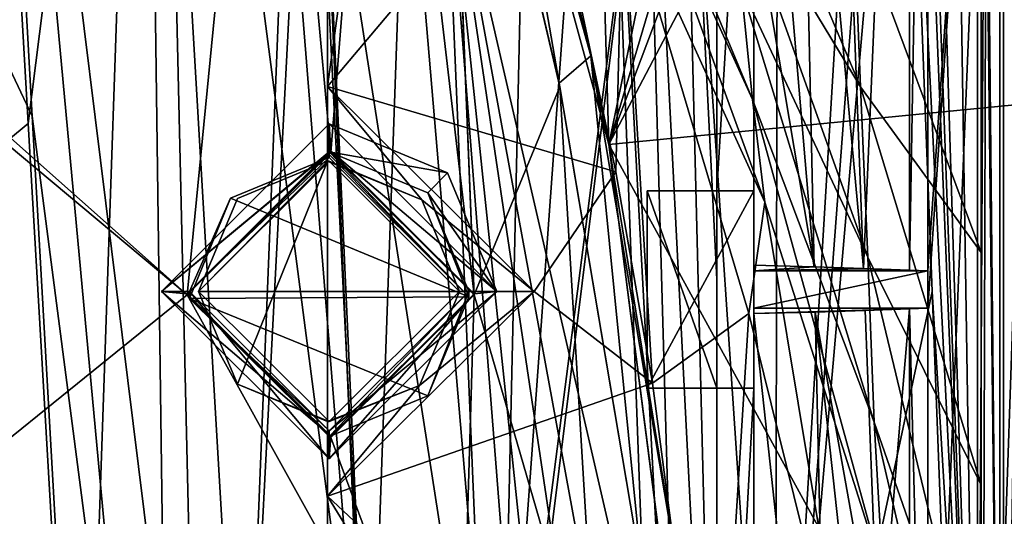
# Model space of a CAD drawing. Extents: x -54 to 446, y -6 to 1624.
# Tile 213 of 225: x 86 to 113, y 1578 to 1591. Entities that reach past the tile are written whole.
import ezdxf

# ---------------------------------------------------------------- set-up
doc = ezdxf.new("R2010")
doc.units = 0
doc.header["$LTSCALE"] = 46.933333
for name, color, linetype in [('1030', 7, 'CONTINUOUS'), ('1050', 7, 'CONTINUOUS'), ('1057', 7, 'CONTINUOUS'), ('1064', 7, 'CONTINUOUS'), ('1078', 7, 'CONTINUOUS'), ('1081', 7, 'CONTINUOUS'), ('1096', 7, 'CONTINUOUS'), ('1118', 7, 'CONTINUOUS'), ('1127', 7, 'CONTINUOUS'), ('1134', 7, 'CONTINUOUS'), ('1143', 7, 'CONTINUOUS'), ('1153', 7, 'CONTINUOUS'), ('1187', 7, 'CONTINUOUS'), ('1219', 7, 'CONTINUOUS'), ('1221', 7, 'CONTINUOUS'), ('1230', 7, 'CONTINUOUS'), ('1302', 7, 'CONTINUOUS'), ('1315', 7, 'CONTINUOUS'), ('1353', 7, 'CONTINUOUS'), ('1358', 7, 'CONTINUOUS'), ('1369', 7, 'CONTINUOUS'), ('1378', 7, 'CONTINUOUS'), ('1395', 7, 'CONTINUOUS'), ('1397', 7, 'CONTINUOUS'), ('1408', 7, 'CONTINUOUS'), ('1409', 7, 'CONTINUOUS'), ('1412', 7, 'CONTINUOUS'), ('1418', 7, 'CONTINUOUS'), ('1438', 7, 'CONTINUOUS'), ('1445', 7, 'CONTINUOUS'), ('1446', 7, 'CONTINUOUS'), ('1447', 7, 'CONTINUOUS'), ('1476', 7, 'CONTINUOUS'), ('1477', 7, 'CONTINUOUS'), ('1511', 7, 'CONTINUOUS'), ('1526', 7, 'CONTINUOUS'), ('1527', 7, 'CONTINUOUS'), ('1533', 7, 'CONTINUOUS'), ('1536', 7, 'CONTINUOUS'), ('1547', 7, 'CONTINUOUS'), ('1548', 7, 'CONTINUOUS'), ('1562', 7, 'CONTINUOUS'), ('1564', 7, 'CONTINUOUS'), ('1566', 7, 'CONTINUOUS'), ('1575', 7, 'CONTINUOUS'), ('873', 7, 'CONTINUOUS'), ('878', 7, 'CONTINUOUS'), ('879', 7, 'CONTINUOUS'), ('901', 7, 'CONTINUOUS'), ('903', 7, 'CONTINUOUS'), ('946', 7, 'CONTINUOUS'), ('950', 7, 'CONTINUOUS'), ('960', 7, 'CONTINUOUS')]:
    doc.layers.add(name, color=color, linetype=linetype)

msp = doc.modelspace()

# ---------------------------------------------------------------- linework, layer by layer
at = {"layer": '1030', "color": 7, "linetype": 'CONTINUOUS'}
for points in [[(103.038, 1581.2, 8.464), (103.038, 1581.2, 11.021), (103.038, 1586.5, 11.021), (103.038, 1581.2, 8.464)], [(103.038, 1586.5, 9.021), (103.038, 1581.2, 8.464), (103.038, 1586.5, 11.021), (103.038, 1586.5, 9.021)]]:
    msp.add_3dface(points, dxfattribs=at)
at = {"layer": '1050', "color": 7, "linetype": 'CONTINUOUS'}
for points in [[(55.698, 1562.774, -7.074), (84.997, 1613.079, -10.492), (86.425, 1588.309, -8.513), (55.698, 1562.774, -7.074)], [(87.857, 1563.727, -6.506), (55.698, 1562.774, -7.074), (86.425, 1588.309, -8.513), (87.857, 1563.727, -6.506)]]:
    msp.add_3dface(points, dxfattribs=at)
at = {"layer": '1057', "color": 7, "linetype": 'CONTINUOUS'}
for points in [[(111.123, 1613.462, 7.292), (111.9, 1563.917, 8.958), (110.365, 1613.438, 5.666), (111.123, 1613.462, 7.292)], [(111.9, 1613.485, 8.958), (111.9, 1563.917, 8.958), (111.123, 1613.462, 7.292), (111.9, 1613.485, 8.958)], [(111.9, 1563.917, 8.958), (110.365, 1605.781, 5.666), (110.365, 1613.438, 5.666), (111.9, 1563.917, 8.958)], [(110.365, 1605.781, 5.666), (111.9, 1563.917, 8.958), (110.249, 1604.576, 5.418), (110.365, 1605.781, 5.666)], [(111.9, 1563.917, 8.958), (109.923, 1603.635, 4.719), (110.249, 1604.576, 5.418), (111.9, 1563.917, 8.958)], [(111.9, 1563.917, 8.958), (110.678, 1583.798, 6.339), (109.923, 1603.635, 4.719), (111.9, 1563.917, 8.958)], [(111.9, 1563.917, 8.958), (111.444, 1563.964, 7.981), (110.678, 1583.798, 6.339), (111.9, 1563.917, 8.958)]]:
    msp.add_3dface(points, dxfattribs=at)
at = {"layer": '1064', "color": 7, "linetype": 'CONTINUOUS'}
for points in [[(105.9, 1586.5, 11.021), (104.9, 1586.5, 9.021), (103.038, 1586.5, 11.021), (105.9, 1586.5, 11.021)], [(104.9, 1586.5, 9.021), (103.038, 1586.5, 9.021), (103.038, 1586.5, 11.021), (104.9, 1586.5, 9.021)], [(105.9, 1586.5, 11.021), (105.9, 1586.5, 7.311), (104.9, 1586.5, 9.021), (105.9, 1586.5, 11.021)], [(105.9, 1586.5, 7.311), (104.9, 1586.5, 7.311), (104.9, 1586.5, 9.021), (105.9, 1586.5, 7.311)]]:
    msp.add_3dface(points, dxfattribs=at)
at = {"layer": '1078', "color": 7, "linetype": 'CONTINUOUS'}
for points in [[(105.9, 1562.995, 4.841), (105.9, 1581.2, 6.754), (104.9, 1562.995, 4.841), (105.9, 1562.995, 4.841)], [(105.9, 1581.2, 6.754), (104.9, 1581.2, 6.754), (104.9, 1562.995, 4.841), (105.9, 1581.2, 6.754)]]:
    msp.add_3dface(points, dxfattribs=at)
at = {"layer": '1081', "color": 7, "linetype": 'CONTINUOUS'}
for points in [[(107.105, 1603.238, 3.654), (105.9, 1603.561, 1.799), (107.513, 1584.459, 4.679), (107.105, 1603.238, 3.654)], [(107.513, 1584.459, 4.679), (105.9, 1603.561, 1.799), (105.9, 1594.08, 2.086), (107.513, 1584.459, 4.679)], [(108.842, 1584.416, 7.133), (108.489, 1593.674, 6.375), (107.105, 1603.238, 3.654), (108.842, 1584.416, 7.133)], [(108.842, 1584.416, 7.133), (107.105, 1603.238, 3.654), (107.513, 1584.459, 4.679), (108.842, 1584.416, 7.133)], [(105.9, 1584.499, 2.403), (107.513, 1584.459, 4.679), (105.9, 1594.08, 2.086), (105.9, 1584.499, 2.403)]]:
    msp.add_3dface(points, dxfattribs=at)
at = {"layer": '1096', "color": 7, "linetype": 'CONTINUOUS'}
for points in [[(110.563, 1613.317, 10.919), (110.074, 1613.359, 9.775), (110.074, 1584.37, 9.775), (110.563, 1613.317, 10.919)], [(110.563, 1584.35, 10.919), (110.563, 1613.317, 10.919), (110.074, 1584.37, 9.775), (110.563, 1584.35, 10.919)]]:
    msp.add_3dface(points, dxfattribs=at)
at = {"layer": '1118', "color": 7, "linetype": 'CONTINUOUS'}
for points in [[(105.9, 1586.5, 7.311), (105.9, 1602.995, 9.045), (104.9, 1586.5, 7.311), (105.9, 1586.5, 7.311)], [(105.9, 1602.995, 9.045), (104.9, 1602.995, 9.045), (104.9, 1586.5, 7.311), (105.9, 1602.995, 9.045)]]:
    msp.add_3dface(points, dxfattribs=at)
at = {"layer": '1127', "color": 7, "linetype": 'CONTINUOUS'}
for points in [[(110.563, 1564.053, 10.919), (110.563, 1583.35, 10.919), (110.074, 1583.33, 9.775), (110.563, 1564.053, 10.919)], [(110.563, 1564.053, 10.919), (110.074, 1583.33, 9.775), (110.074, 1564.049, 9.775), (110.563, 1564.053, 10.919)]]:
    msp.add_3dface(points, dxfattribs=at)
at = {"layer": '1134', "color": 7, "linetype": 'CONTINUOUS'}
for points in [[(110.074, 1583.33, 9.775), (108.886, 1583.286, 7.226), (109.258, 1573.612, 8.025), (110.074, 1583.33, 9.775)], [(110.074, 1564.049, 9.775), (110.074, 1583.33, 9.775), (109.258, 1573.612, 8.025), (110.074, 1564.049, 9.775)]]:
    msp.add_3dface(points, dxfattribs=at)
at = {"layer": '1143', "color": 7, "linetype": 'CONTINUOUS'}
for points in [[(104.9, 1581.2, 8.464), (105.9, 1581.2, 11.021), (103.038, 1581.2, 8.464), (104.9, 1581.2, 8.464)], [(105.9, 1581.2, 11.021), (103.038, 1581.2, 11.021), (103.038, 1581.2, 8.464), (105.9, 1581.2, 11.021)], [(105.9, 1581.2, 6.754), (105.9, 1581.2, 11.021), (104.9, 1581.2, 6.754), (105.9, 1581.2, 6.754)], [(104.9, 1581.2, 6.754), (105.9, 1581.2, 11.021), (104.9, 1581.2, 8.464), (104.9, 1581.2, 6.754)]]:
    msp.add_3dface(points, dxfattribs=at)
at = {"layer": '1153', "color": 7, "linetype": 'CONTINUOUS'}
for points in [[(110.563, 1583.35, 10.919), (105.9, 1583.35, 10.919), (105.9, 1583.202, 2.448), (110.563, 1583.35, 10.919)], [(110.563, 1583.35, 10.919), (105.9, 1583.202, 2.448), (110.074, 1583.33, 9.775), (110.563, 1583.35, 10.919)], [(110.074, 1583.33, 9.775), (105.9, 1583.202, 2.448), (108.886, 1583.286, 7.226), (110.074, 1583.33, 9.775)], [(108.886, 1583.286, 7.226), (105.9, 1583.202, 2.448), (107.539, 1583.242, 4.746), (108.886, 1583.286, 7.226)]]:
    msp.add_3dface(points, dxfattribs=at)
at = {"layer": '1187', "color": 7, "linetype": 'CONTINUOUS'}
for points in [[(105.9, 1586.5, 7.311), (105.9, 1594.08, 2.086), (105.9, 1602.995, 9.045), (105.9, 1586.5, 7.311)], [(105.9, 1584.499, 2.403), (105.9, 1594.08, 2.086), (105.9, 1586.5, 7.311), (105.9, 1584.499, 2.403)], [(105.9, 1584.35, 10.919), (105.9, 1584.499, 2.403), (105.9, 1586.5, 7.311), (105.9, 1584.35, 10.919)], [(105.9, 1581.2, 11.021), (105.9, 1584.35, 10.919), (105.9, 1586.5, 11.021), (105.9, 1581.2, 11.021)], [(105.9, 1586.5, 11.021), (105.9, 1584.35, 10.919), (105.9, 1586.5, 7.311), (105.9, 1586.5, 11.021)], [(105.9, 1583.35, 10.919), (105.9, 1584.35, 10.919), (105.9, 1581.2, 11.021), (105.9, 1583.35, 10.919)], [(105.9, 1583.202, 2.448), (105.9, 1583.35, 10.919), (105.9, 1581.2, 11.021), (105.9, 1583.202, 2.448)], [(105.9, 1573.969, 2.781), (105.9, 1583.202, 2.448), (105.9, 1581.2, 6.754), (105.9, 1573.969, 2.781)], [(105.9, 1581.2, 6.754), (105.9, 1583.202, 2.448), (105.9, 1581.2, 11.021), (105.9, 1581.2, 6.754)], [(105.9, 1562.995, 4.841), (105.9, 1573.969, 2.781), (105.9, 1581.2, 6.754), (105.9, 1562.995, 4.841)]]:
    msp.add_3dface(points, dxfattribs=at)
at = {"layer": '1219', "color": 7, "linetype": 'CONTINUOUS'}
for points in [[(85.143, 1613.245, -8.504), (86.531, 1588.507, -6.527), (89.729, 1563.944, -4.509), (85.143, 1613.245, -8.504)], [(91, 1566.1, -4.588), (85.143, 1613.245, -8.504), (89.729, 1563.944, -4.509), (91, 1566.1, -4.588)], [(85.143, 1613.245, -8.504), (91, 1566.1, -4.588), (89.905, 1613.182, -8.356), (85.143, 1613.245, -8.504)], [(91, 1566.1, -4.588), (95.449, 1570.6, -3.995), (89.905, 1613.182, -8.356), (91, 1566.1, -4.588)], [(89.905, 1613.182, -8.356), (95.449, 1570.6, -3.995), (93, 1601.1, -6.865), (89.905, 1613.182, -8.356)], [(103.991, 1564.092, 1.262), (102.847, 1604.379, -1.686), (102, 1601.1, -2.272), (103.991, 1564.092, 1.262)], [(103.906, 1604.095, -0.625), (102.847, 1604.379, -1.686), (104.9, 1564.083, 2.112), (103.906, 1604.095, -0.625)], [(104.9, 1564.083, 2.112), (102.847, 1604.379, -1.686), (103.991, 1564.092, 1.262), (104.9, 1564.083, 2.112)], [(104.9, 1603.828, 0.503), (103.906, 1604.095, -0.625), (104.9, 1584.127, 1.255), (104.9, 1603.828, 0.503)], [(104.9, 1584.127, 1.255), (103.906, 1604.095, -0.625), (104.9, 1564.083, 2.112), (104.9, 1584.127, 1.255)], [(93, 1601.1, -6.865), (95.449, 1570.6, -3.995), (94.306, 1597.93, -6.269), (93, 1601.1, -6.865)], [(103.038, 1573.035), (102, 1601.1, -2.272), (97.602, 1596.601, -4.863), (103.038, 1573.035)], [(103.038, 1573.035), (103.991, 1564.092, 1.262), (102, 1601.1, -2.272), (103.038, 1573.035)], [(95.449, 1570.6, -3.995), (98.755, 1569.207, -2.56), (94.306, 1597.93, -6.269), (95.449, 1570.6, -3.995)], [(94.306, 1597.93, -6.269), (98.755, 1569.207, -2.56), (97.602, 1596.601, -4.863), (94.306, 1597.93, -6.269)], [(98.755, 1569.207, -2.56), (100, 1566.1, -1.704), (97.602, 1596.601, -4.863), (98.755, 1569.207, -2.56)], [(100, 1566.1, -1.704), (101.016, 1564.101, -0.974), (97.602, 1596.601, -4.863), (100, 1566.1, -1.704)], [(102.748, 1568.53), (103.038, 1573.035), (97.602, 1596.601, -4.863), (102.748, 1568.53)], [(102.437, 1564.1), (102.748, 1568.53), (97.602, 1596.601, -4.863), (102.437, 1564.1)], [(101.016, 1564.101, -0.974), (102.437, 1564.1), (97.602, 1596.601, -4.863), (101.016, 1564.101, -0.974)], [(86.531, 1588.507, -6.527), (87.926, 1563.896, -4.514), (89.729, 1563.944, -4.509), (86.531, 1588.507, -6.527)]]:
    msp.add_3dface(points, dxfattribs=at)
at = {"layer": '1221', "color": 7, "linetype": 'CONTINUOUS'}
for points in [[(105.9, 1581.2, 11.021), (105.9, 1586.5, 11.021), (103.038, 1581.2, 11.021), (105.9, 1581.2, 11.021)], [(103.038, 1581.2, 11.021), (105.9, 1586.5, 11.021), (103.038, 1586.5, 11.021), (103.038, 1581.2, 11.021)]]:
    msp.add_3dface(points, dxfattribs=at)
at = {"layer": '1230', "color": 7, "linetype": 'CONTINUOUS'}
for points in [[(105.9, 1584.35, 10.919), (107.513, 1584.459, 4.679), (105.9, 1584.499, 2.403), (105.9, 1584.35, 10.919)], [(105.9, 1584.35, 10.919), (108.842, 1584.416, 7.133), (107.513, 1584.459, 4.679), (105.9, 1584.35, 10.919)], [(105.9, 1584.35, 10.919), (110.074, 1584.37, 9.775), (108.842, 1584.416, 7.133), (105.9, 1584.35, 10.919)], [(105.9, 1584.35, 10.919), (110.563, 1584.35, 10.919), (110.074, 1584.37, 9.775), (105.9, 1584.35, 10.919)]]:
    msp.add_3dface(points, dxfattribs=at)
at = {"layer": '1302', "color": 7, "linetype": 'CONTINUOUS'}
for points in [[(107.539, 1583.242, 4.746), (105.9, 1583.202, 2.448), (107.973, 1564.035, 5.858), (107.539, 1583.242, 4.746)], [(105.9, 1583.202, 2.448), (105.9, 1573.969, 2.781), (105.9, 1564.07, 3.163), (105.9, 1583.202, 2.448)], [(105.9, 1583.202, 2.448), (105.9, 1564.07, 3.163), (107.973, 1564.035, 5.858), (105.9, 1583.202, 2.448)], [(108.886, 1583.286, 7.226), (107.539, 1583.242, 4.746), (109.258, 1573.612, 8.025), (108.886, 1583.286, 7.226)], [(107.539, 1583.242, 4.746), (109.631, 1563.964, 8.826), (109.258, 1573.612, 8.025), (107.539, 1583.242, 4.746)], [(109.631, 1563.964, 8.826), (107.539, 1583.242, 4.746), (107.973, 1564.035, 5.858), (109.631, 1563.964, 8.826)]]:
    msp.add_3dface(points, dxfattribs=at)
at = {"layer": '1315', "color": 7, "linetype": 'CONTINUOUS'}
for points in [[(104.9, 1603.828, 0.503), (104.9, 1584.127, 1.255), (104.9, 1603.828, 6.8), (104.9, 1603.828, 0.503)], [(104.9, 1603.828, 6.8), (104.9, 1584.127, 1.255), (104.9, 1603.769, 8.794), (104.9, 1603.828, 6.8)], [(104.9, 1603.769, 8.794), (104.9, 1584.127, 1.255), (104.9, 1602.995, 9.045), (104.9, 1603.769, 8.794)], [(104.9, 1602.995, 9.045), (104.9, 1584.127, 1.255), (104.9, 1586.5, 7.311), (104.9, 1602.995, 9.045)], [(104.9, 1584.127, 1.255), (104.9, 1581.2, 6.754), (104.9, 1586.5, 9.021), (104.9, 1584.127, 1.255)], [(104.9, 1586.5, 7.311), (104.9, 1584.127, 1.255), (104.9, 1586.5, 9.021), (104.9, 1586.5, 7.311)], [(104.9, 1586.5, 9.021), (104.9, 1581.2, 6.754), (104.9, 1581.2, 8.464), (104.9, 1586.5, 9.021)], [(104.9, 1584.127, 1.255), (104.9, 1564.083, 2.112), (104.9, 1581.2, 6.754), (104.9, 1584.127, 1.255)], [(104.9, 1564.083, 2.112), (104.9, 1563.082, 2.337), (104.9, 1581.2, 6.754), (104.9, 1564.083, 2.112)], [(104.9, 1581.2, 6.754), (104.9, 1563.082, 2.337), (104.9, 1562.995, 4.841), (104.9, 1581.2, 6.754)]]:
    msp.add_3dface(points, dxfattribs=at)
at = {"layer": '1353', "color": 7, "linetype": 'CONTINUOUS'}
for points in [[(94.455, 1589.3, 15.793), (100, 1583.8, 15.215), (96.987, 1586.262, 15.474), (94.455, 1589.3, 15.793)], [(94.455, 1587.3, 15.583), (94.455, 1589.3, 15.793), (96.987, 1586.262, 15.474), (94.455, 1587.3, 15.583)], [(96.987, 1586.262, 15.474), (100, 1583.8, 15.215), (98, 1583.8, 15.215), (96.987, 1586.262, 15.474)], [(100, 1583.8, 15.215), (94.455, 1578.3, 14.637), (96.922, 1581.273, 14.949), (100, 1583.8, 15.215)], [(98, 1583.8, 15.215), (100, 1583.8, 15.215), (96.922, 1581.273, 14.949), (98, 1583.8, 15.215)], [(96.922, 1581.273, 14.949), (94.455, 1578.3, 14.637), (94.455, 1580.3, 14.847), (96.922, 1581.273, 14.949)]]:
    msp.add_3dface(points, dxfattribs=at)
at = {"layer": '1358', "color": 7, "linetype": 'CONTINUOUS'}
for points in [[(94.501, 1587.397, 19.565), (91.852, 1586.303, 19.45), (98.25, 1583.653, 19.171), (94.501, 1587.397, 19.565)], [(91.852, 1586.303, 19.45), (90.75, 1583.607, 19.167), (98.25, 1583.653, 19.171), (91.852, 1586.303, 19.45)], [(90.75, 1583.607, 19.167), (97.151, 1580.997, 18.892), (98.25, 1583.653, 19.171), (90.75, 1583.607, 19.167)], [(90.75, 1583.607, 19.167), (94.5, 1579.9, 18.777), (97.151, 1580.997, 18.892), (90.75, 1583.607, 19.167)]]:
    msp.add_3dface(points, dxfattribs=at)
at = {"layer": '1369', "color": 7, "linetype": 'CONTINUOUS'}
for points in [[(105.243, 1595.116, 17.253), (104.935, 1598.389, 17.55), (108.757, 1589.293, 16.37), (105.243, 1595.116, 17.253)], [(108.757, 1589.293, 16.37), (104.935, 1598.389, 17.55), (108.569, 1594.055, 16.721), (108.757, 1589.293, 16.37)], [(102.514, 1596.315, 17.474), (102.152, 1597.902, 17.654), (105.859, 1588.954, 16.636), (102.514, 1596.315, 17.474)], [(105.859, 1588.954, 16.636), (102.152, 1597.902, 17.654), (105.559, 1591.981, 16.943), (105.859, 1588.954, 16.636)], [(102.379, 1594.576, 17.319), (102.514, 1596.315, 17.474), (106.189, 1586.194, 16.351), (102.379, 1594.576, 17.319)], [(106.189, 1586.194, 16.351), (102.514, 1596.315, 17.474), (105.859, 1588.954, 16.636), (106.189, 1586.194, 16.351)], [(100.258, 1596.197, 17.524), (102.379, 1594.576, 17.319), (102.19, 1587.006, 16.558), (100.258, 1596.197, 17.524)], [(105.559, 1591.981, 16.943), (105.243, 1595.116, 17.253), (108.952, 1584.717, 15.989), (105.559, 1591.981, 16.943)], [(108.952, 1584.717, 15.989), (105.243, 1595.116, 17.253), (108.757, 1589.293, 16.37), (108.952, 1584.717, 15.989)], [(102.19, 1587.006, 16.558), (102.379, 1594.576, 17.319), (103.175, 1581.334, 15.961), (102.19, 1587.006, 16.558)], [(103.175, 1581.334, 15.961), (102.379, 1594.576, 17.319), (105.762, 1583.206, 16.097), (103.175, 1581.334, 15.961)], [(105.762, 1583.206, 16.097), (102.379, 1594.576, 17.319), (106.189, 1586.194, 16.351), (105.762, 1583.206, 16.097)], [(108.757, 1589.293, 16.37), (108.569, 1594.055, 16.721), (112, 1584.847, 15.471), (108.757, 1589.293, 16.37)], [(112, 1584.847, 15.471), (108.569, 1594.055, 16.721), (112, 1591.391, 15.814), (112, 1584.847, 15.471)], [(105.859, 1588.954, 16.636), (105.559, 1591.981, 16.943), (109.129, 1580.286, 15.595), (105.859, 1588.954, 16.636)], [(109.129, 1580.286, 15.595), (105.559, 1591.981, 16.943), (108.952, 1584.717, 15.989), (109.129, 1580.286, 15.595)], [(108.952, 1584.717, 15.989), (108.757, 1589.293, 16.37), (112, 1578.595, 15.06), (108.952, 1584.717, 15.989)], [(112, 1578.595, 15.06), (108.757, 1589.293, 16.37), (112, 1584.847, 15.471), (112, 1578.595, 15.06)], [(106.189, 1586.194, 16.351), (105.859, 1588.954, 16.636), (109.358, 1576.212, 15.218), (106.189, 1586.194, 16.351)], [(109.358, 1576.212, 15.218), (105.859, 1588.954, 16.636), (109.129, 1580.286, 15.595), (109.358, 1576.212, 15.218)], [(105.762, 1583.206, 16.097), (106.189, 1586.194, 16.351), (108.571, 1571.837, 14.867), (105.762, 1583.206, 16.097)], [(108.571, 1571.837, 14.867), (106.189, 1586.194, 16.351), (109.358, 1576.212, 15.218), (108.571, 1571.837, 14.867)], [(109.129, 1580.286, 15.595), (108.952, 1584.717, 15.989), (112, 1572.031, 14.563), (109.129, 1580.286, 15.595)], [(112, 1572.031, 14.563), (108.952, 1584.717, 15.989), (112, 1578.595, 15.06), (112, 1572.031, 14.563)], [(103.175, 1581.334, 15.961), (105.762, 1583.206, 16.097), (104.851, 1568.553, 14.618), (103.175, 1581.334, 15.961)], [(104.851, 1568.553, 14.618), (105.762, 1583.206, 16.097), (108.571, 1571.837, 14.867), (104.851, 1568.553, 14.618)], [(109.358, 1576.212, 15.218), (109.129, 1580.286, 15.595), (112, 1567.865, 14.227), (109.358, 1576.212, 15.218)], [(112, 1567.865, 14.227), (109.129, 1580.286, 15.595), (112, 1572.031, 14.563), (112, 1567.865, 14.227)]]:
    msp.add_3dface(points, dxfattribs=at)
at = {"layer": '1378', "color": 7, "linetype": 'CONTINUOUS'}
for points in [[(94.455, 1587.3, 16.589), (91, 1583.8, 16.221), (92.043, 1581.308, 15.959), (94.455, 1587.3, 16.589)], [(94.455, 1587.3, 16.589), (92.043, 1586.292, 16.483), (91, 1583.8, 16.221), (94.455, 1587.3, 16.589)], [(94.455, 1587.3, 16.589), (92.043, 1581.308, 15.959), (94.455, 1580.3, 15.853), (94.455, 1587.3, 16.589)]]:
    msp.add_3dface(points, dxfattribs=at)
at = {"layer": '1395', "color": 7, "linetype": 'CONTINUOUS'}
for points in [[(94.455, 1561.534, -1.202), (16.67, 1561.534, -1.202), (94.455, 1617.869, 4.719), (94.455, 1561.534, -1.202)], [(16.67, 1561.534, -1.202), (16.67, 1617.869, 4.719), (94.455, 1617.869, 4.719), (16.67, 1561.534, -1.202)]]:
    msp.add_3dface(points, dxfattribs=at)
at = {"layer": '1397', "color": 7, "linetype": 'CONTINUOUS'}
for points in [[(112.5, 1613.536, 10.96), (112.5, 1563.492, 10.96), (112, 1613.403, 10.96), (112.5, 1613.536, 10.96)], [(112, 1613.403, 10.96), (112.5, 1563.492, 10.96), (112, 1613.357, 10.96), (112, 1613.403, 10.96)], [(112, 1613.357, 10.96), (112.5, 1563.492, 10.96), (112, 1608.594, 10.96), (112, 1613.357, 10.96)], [(112, 1608.594, 10.96), (112.5, 1563.492, 10.96), (112, 1607.794, 10.96), (112, 1608.594, 10.96)], [(112, 1607.794, 10.96), (112.5, 1563.492, 10.96), (112, 1563.952, 10.96), (112, 1607.794, 10.96)]]:
    msp.add_3dface(points, dxfattribs=at)
at = {"layer": '1408', "color": 7, "linetype": 'CONTINUOUS'}
for points in [[(97.153, 1586.449, 18.007), (94.501, 1587.549, 18.123), (98.25, 1583.653, 19.171), (97.153, 1586.449, 18.007)], [(94.501, 1587.549, 18.123), (94.501, 1587.473, 18.845), (98.25, 1583.653, 19.171), (94.501, 1587.549, 18.123)], [(94.501, 1587.473, 18.845), (94.501, 1587.397, 19.565), (98.25, 1583.653, 19.171), (94.501, 1587.473, 18.845)], [(98.25, 1583.793, 17.728), (97.153, 1586.449, 18.007), (98.25, 1583.653, 19.171), (98.25, 1583.793, 17.728)], [(94.5, 1580.051, 17.335), (98.25, 1583.793, 17.728), (94.5, 1579.9, 18.777), (94.5, 1580.051, 17.335)], [(94.5, 1579.9, 18.777), (98.25, 1583.793, 17.728), (97.151, 1580.997, 18.892), (94.5, 1579.9, 18.777)], [(97.151, 1580.997, 18.892), (98.25, 1583.793, 17.728), (98.25, 1583.653, 19.171), (97.151, 1580.997, 18.892)]]:
    msp.add_3dface(points, dxfattribs=at)
at = {"layer": '1409', "color": 7, "linetype": 'CONTINUOUS'}
for points in [[(94.501, 1587.549, 18.123), (90.75, 1583.798, 17.729), (94.501, 1587.473, 18.845), (94.501, 1587.549, 18.123)], [(94.501, 1587.473, 18.845), (90.75, 1583.798, 17.729), (94.501, 1587.397, 19.565), (94.501, 1587.473, 18.845)], [(94.501, 1587.397, 19.565), (90.75, 1583.798, 17.729), (91.852, 1586.303, 19.45), (94.501, 1587.397, 19.565)], [(91.852, 1586.303, 19.45), (90.75, 1583.798, 17.729), (90.75, 1583.607, 19.167), (91.852, 1586.303, 19.45)], [(90.75, 1583.798, 17.729), (94.5, 1580.051, 17.335), (90.75, 1583.607, 19.167), (90.75, 1583.798, 17.729)], [(94.5, 1580.051, 17.335), (94.5, 1579.9, 18.777), (90.75, 1583.607, 19.167), (94.5, 1580.051, 17.335)]]:
    msp.add_3dface(points, dxfattribs=at)
at = {"layer": '1412', "color": 7, "linetype": 'CONTINUOUS'}
for points in [[(112.5, 1563.492, 11.847), (112.5, 1613.536, 11.847), (113.5, 1563.492, 11.847), (112.5, 1563.492, 11.847)], [(113.5, 1563.492, 11.847), (112.5, 1613.536, 11.847), (113.5, 1613.536, 11.847), (113.5, 1563.492, 11.847)]]:
    msp.add_3dface(points, dxfattribs=at)
at = {"layer": '1418', "color": 7, "linetype": 'CONTINUOUS'}
for points in [[(100.674, 1589.396, 19.825), (98.109, 1604.286, 21.39), (97.647, 1602.277, 21.179), (100.674, 1589.396, 19.825)], [(101.525, 1590.129, 19.902), (98.109, 1604.286, 21.39), (100.674, 1589.396, 19.825), (101.525, 1590.129, 19.902)], [(102.91, 1576.148, 18.433), (101.525, 1590.129, 19.902), (100.674, 1589.396, 19.825), (102.91, 1576.148, 18.433)], [(104.025, 1575.254, 18.339), (101.525, 1590.129, 19.902), (102.91, 1576.148, 18.433), (104.025, 1575.254, 18.339)]]:
    msp.add_3dface(points, dxfattribs=at)
at = {"layer": '1438', "color": 7, "linetype": 'CONTINUOUS'}
for points in [[(94.445, 1616.325, 19.639), (97.054, 1608.228, 18.788), (94.455, 1589.3, 16.799), (94.445, 1616.325, 19.639)], [(97.054, 1608.228, 18.788), (100.258, 1596.197, 17.524), (94.455, 1589.3, 16.799), (97.054, 1608.228, 18.788)], [(100.258, 1596.197, 17.524), (102.19, 1587.006, 16.558), (94.455, 1589.3, 16.799), (100.258, 1596.197, 17.524)], [(94.455, 1589.3, 16.799), (102.19, 1587.006, 16.558), (100, 1583.8, 16.221), (94.455, 1589.3, 16.799)], [(102.19, 1587.006, 16.558), (103.175, 1581.334, 15.961), (100, 1583.8, 16.221), (102.19, 1587.006, 16.558)], [(100, 1583.8, 16.221), (103.175, 1581.334, 15.961), (94.455, 1578.3, 15.643), (100, 1583.8, 16.221)], [(103.175, 1581.334, 15.961), (104.851, 1568.553, 14.618), (94.455, 1578.3, 15.643), (103.175, 1581.334, 15.961)], [(104.851, 1568.553, 14.618), (105.662, 1559.966, 13.716), (94.455, 1578.3, 15.643), (104.851, 1568.553, 14.618)], [(105.662, 1559.966, 13.716), (94.455, 1559.966, 13.716), (94.455, 1578.3, 15.643), (105.662, 1559.966, 13.716)]]:
    msp.add_3dface(points, dxfattribs=at)
at = {"layer": '1445', "color": 7, "linetype": 'CONTINUOUS'}
for points in [[(90.693, 1583.704, 19.127), (92.862, 1605.946, 21.464), (81.939, 1591.488, 19.945), (90.693, 1583.704, 19.127)], [(92.862, 1605.946, 21.464), (90.693, 1583.704, 19.127), (94.545, 1587.532, 19.529), (92.862, 1605.946, 21.464)], [(92.862, 1605.946, 21.464), (94.545, 1587.532, 19.529), (95.927, 1604.884, 21.353), (92.862, 1605.946, 21.464)], [(94.545, 1587.532, 19.529), (98.393, 1583.703, 19.126), (95.927, 1604.884, 21.353), (94.545, 1587.532, 19.529)], [(98.393, 1583.703, 19.126), (97.642, 1602.283, 21.079), (95.927, 1604.884, 21.353), (98.393, 1583.703, 19.126)], [(97.642, 1602.283, 21.079), (98.393, 1583.703, 19.126), (97.644, 1602.281, 21.079), (97.642, 1602.283, 21.079)], [(98.393, 1583.703, 19.126), (97.646, 1602.278, 21.079), (97.644, 1602.281, 21.079), (98.393, 1583.703, 19.126)], [(100.694, 1589.294, 19.714), (97.646, 1602.278, 21.079), (98.393, 1583.703, 19.126), (100.694, 1589.294, 19.714)], [(82.231, 1590.785, 19.871), (90.693, 1583.704, 19.127), (81.939, 1591.488, 19.945), (82.231, 1590.785, 19.871)], [(82.231, 1576.862, 18.407), (90.693, 1583.704, 19.127), (82.231, 1590.785, 19.871), (82.231, 1576.862, 18.407)], [(101.724, 1572.224, 17.92), (100.694, 1589.294, 19.714), (98.393, 1583.703, 19.126), (101.724, 1572.224, 17.92)], [(101.724, 1572.224, 17.92), (102.907, 1576.151, 18.333), (100.694, 1589.294, 19.714), (101.724, 1572.224, 17.92)], [(98, 1570.535, 17.742), (90.693, 1583.704, 19.127), (82.231, 1576.862, 18.407), (98, 1570.535, 17.742)], [(90.693, 1583.704, 19.127), (98, 1570.535, 17.742), (94.542, 1579.874, 18.724), (90.693, 1583.704, 19.127)], [(94.542, 1579.874, 18.724), (98, 1570.535, 17.742), (98.393, 1583.703, 19.126), (94.542, 1579.874, 18.724)], [(98, 1570.535, 17.742), (101.724, 1572.224, 17.92), (98.393, 1583.703, 19.126), (98, 1570.535, 17.742)]]:
    msp.add_3dface(points, dxfattribs=at)
at = {"layer": '1446', "color": 7, "linetype": 'CONTINUOUS'}
for points in [[(90.693, 1583.704, 19.127), (94.542, 1579.874, 18.724), (90.693, 1583.735, 18.828), (90.693, 1583.704, 19.127)], [(90.693, 1583.735, 18.828), (94.542, 1579.874, 18.724), (94.543, 1579.906, 18.426), (90.693, 1583.735, 18.828)], [(94.542, 1579.874, 18.724), (98.393, 1583.703, 19.126), (94.543, 1579.906, 18.426), (94.542, 1579.874, 18.724)], [(98.393, 1583.703, 19.126), (98.393, 1583.734, 18.828), (94.543, 1579.906, 18.426), (98.393, 1583.703, 19.126)]]:
    msp.add_3dface(points, dxfattribs=at)
at = {"layer": '1447', "color": 7, "linetype": 'CONTINUOUS'}
for points in [[(94.545, 1587.532, 19.529), (90.693, 1583.704, 19.127), (94.544, 1587.564, 19.231), (94.545, 1587.532, 19.529)], [(94.544, 1587.564, 19.231), (90.693, 1583.704, 19.127), (90.693, 1583.735, 18.828), (94.544, 1587.564, 19.231)], [(98.393, 1583.734, 18.828), (94.545, 1587.532, 19.529), (94.544, 1587.564, 19.231), (98.393, 1583.734, 18.828)], [(98.393, 1583.703, 19.126), (94.545, 1587.532, 19.529), (98.393, 1583.734, 18.828), (98.393, 1583.703, 19.126)]]:
    msp.add_3dface(points, dxfattribs=at)
at = {"layer": '1476', "color": 7, "linetype": 'CONTINUOUS'}
for points in [[(90, 1583.8, 18.835), (94.5, 1579.3, 18.362), (90, 1583.8, 17.729), (90, 1583.8, 18.835)], [(90, 1583.8, 17.729), (94.5, 1579.3, 18.362), (94.5, 1579.3, 17.256), (90, 1583.8, 17.729)], [(94.5, 1579.3, 18.362), (99, 1583.8, 18.835), (94.5, 1579.3, 17.256), (94.5, 1579.3, 18.362)], [(99, 1583.8, 18.835), (99, 1583.8, 17.729), (94.5, 1579.3, 17.256), (99, 1583.8, 18.835)]]:
    msp.add_3dface(points, dxfattribs=at)
at = {"layer": '1477', "color": 7, "linetype": 'CONTINUOUS'}
for points in [[(94.5, 1588.3, 19.308), (90, 1583.8, 18.835), (94.5, 1588.3, 18.202), (94.5, 1588.3, 19.308)], [(90, 1583.8, 18.835), (90, 1583.8, 17.729), (94.5, 1588.3, 18.202), (90, 1583.8, 18.835)], [(99, 1583.8, 18.835), (94.5, 1588.3, 19.308), (99, 1583.8, 17.729), (99, 1583.8, 18.835)], [(99, 1583.8, 17.729), (94.5, 1588.3, 19.308), (97.677, 1586.987, 18.064), (99, 1583.8, 17.729)], [(97.677, 1586.987, 18.064), (94.5, 1588.3, 19.308), (94.5, 1588.3, 18.202), (97.677, 1586.987, 18.064)]]:
    msp.add_3dface(points, dxfattribs=at)
at = {"layer": '1511', "color": 7, "linetype": 'CONTINUOUS'}
for points in [[(94.455, 1589.3, 16.799), (100, 1583.8, 16.221), (94.455, 1589.3, 15.793), (94.455, 1589.3, 16.799)], [(94.455, 1589.3, 15.793), (100, 1583.8, 16.221), (100, 1583.8, 15.215), (94.455, 1589.3, 15.793)], [(100, 1583.8, 16.221), (94.455, 1578.3, 15.643), (100, 1583.8, 15.215), (100, 1583.8, 16.221)], [(100, 1583.8, 15.215), (94.455, 1578.3, 15.643), (94.455, 1578.3, 14.637), (100, 1583.8, 15.215)]]:
    msp.add_3dface(points, dxfattribs=at)
at = {"layer": '1526', "color": 7, "linetype": 'CONTINUOUS'}
for points in [[(91, 1583.8, 16.221), (94.5, 1580.3, 17.361), (92.043, 1581.308, 15.959), (91, 1583.8, 16.221)], [(91, 1583.8, 16.221), (91, 1583.8, 17.729), (94.5, 1580.3, 17.361), (91, 1583.8, 16.221)], [(98, 1583.8, 17.729), (96.922, 1581.273, 14.949), (94.5, 1580.3, 17.361), (98, 1583.8, 17.729)], [(98, 1583.8, 15.215), (96.922, 1581.273, 14.949), (98, 1583.8, 17.729), (98, 1583.8, 15.215)], [(92.043, 1581.308, 15.959), (94.5, 1580.3, 17.361), (94.455, 1580.3, 15.853), (92.043, 1581.308, 15.959)], [(96.922, 1581.273, 14.949), (94.455, 1580.3, 14.847), (94.5, 1580.3, 17.361), (96.922, 1581.273, 14.949)], [(94.5, 1580.3, 17.361), (94.455, 1580.3, 14.847), (94.455, 1580.3, 15.853), (94.5, 1580.3, 17.361)]]:
    msp.add_3dface(points, dxfattribs=at)
at = {"layer": '1527', "color": 7, "linetype": 'CONTINUOUS'}
for points in [[(91, 1583.8, 17.729), (94.455, 1587.3, 16.589), (94.5, 1587.3, 18.097), (91, 1583.8, 17.729)], [(92.043, 1586.292, 16.483), (94.455, 1587.3, 16.589), (91, 1583.8, 17.729), (92.043, 1586.292, 16.483)], [(94.455, 1587.3, 15.583), (96.987, 1586.262, 15.474), (94.455, 1587.3, 16.589), (94.455, 1587.3, 15.583)], [(94.455, 1587.3, 16.589), (96.987, 1586.262, 15.474), (94.5, 1587.3, 18.097), (94.455, 1587.3, 16.589)], [(96.987, 1586.262, 15.474), (98, 1583.8, 15.215), (94.5, 1587.3, 18.097), (96.987, 1586.262, 15.474)], [(98, 1583.8, 15.215), (98, 1583.8, 17.729), (94.5, 1587.3, 18.097), (98, 1583.8, 15.215)], [(91, 1583.8, 16.221), (92.043, 1586.292, 16.483), (91, 1583.8, 17.729), (91, 1583.8, 16.221)]]:
    msp.add_3dface(points, dxfattribs=at)
at = {"layer": '1533', "color": 7, "linetype": 'CONTINUOUS'}
for points in [[(97.647, 1602.277, 21.158), (97.646, 1602.278, 21.079), (100.694, 1589.294, 19.714), (97.647, 1602.277, 21.158)], [(100.674, 1589.396, 19.825), (97.647, 1602.277, 21.179), (100.694, 1589.294, 19.714), (100.674, 1589.396, 19.825)], [(97.647, 1602.277, 21.179), (97.647, 1602.277, 21.169), (100.694, 1589.294, 19.714), (97.647, 1602.277, 21.179)], [(97.647, 1602.277, 21.169), (97.647, 1602.277, 21.158), (100.694, 1589.294, 19.714), (97.647, 1602.277, 21.169)], [(102.91, 1576.148, 18.433), (100.674, 1589.396, 19.825), (102.907, 1576.151, 18.333), (102.91, 1576.148, 18.433)], [(102.907, 1576.151, 18.333), (100.674, 1589.396, 19.825), (100.694, 1589.294, 19.714), (102.907, 1576.151, 18.333)]]:
    msp.add_3dface(points, dxfattribs=at)
at = {"layer": '1536', "color": 7, "linetype": 'CONTINUOUS'}
for points in [[(112.5, 1563.492, 11.847), (112.5, 1563.492, 10.96), (112.5, 1613.536, 10.96), (112.5, 1563.492, 11.847)], [(112.5, 1613.536, 11.847), (112.5, 1563.492, 11.847), (112.5, 1613.536, 10.96), (112.5, 1613.536, 11.847)]]:
    msp.add_3dface(points, dxfattribs=at)
at = {"layer": '1547', "color": 7, "linetype": 'CONTINUOUS'}
for points in [[(94.5, 1588.3, 18.202), (90, 1583.8, 17.729), (94.501, 1587.549, 18.123), (94.5, 1588.3, 18.202)], [(97.677, 1586.987, 18.064), (94.5, 1588.3, 18.202), (94.501, 1587.549, 18.123), (97.677, 1586.987, 18.064)], [(94.501, 1587.549, 18.123), (90, 1583.8, 17.729), (90.75, 1583.798, 17.729), (94.501, 1587.549, 18.123)], [(97.153, 1586.449, 18.007), (97.677, 1586.987, 18.064), (94.501, 1587.549, 18.123), (97.153, 1586.449, 18.007)], [(99, 1583.8, 17.729), (97.677, 1586.987, 18.064), (97.153, 1586.449, 18.007), (99, 1583.8, 17.729)], [(98.25, 1583.793, 17.728), (99, 1583.8, 17.729), (97.153, 1586.449, 18.007), (98.25, 1583.793, 17.728)], [(90, 1583.8, 17.729), (94.5, 1579.3, 17.256), (90.75, 1583.798, 17.729), (90, 1583.8, 17.729)], [(94.5, 1579.3, 17.256), (94.5, 1580.051, 17.335), (90.75, 1583.798, 17.729), (94.5, 1579.3, 17.256)], [(94.5, 1579.3, 17.256), (99, 1583.8, 17.729), (94.5, 1580.051, 17.335), (94.5, 1579.3, 17.256)], [(94.5, 1580.051, 17.335), (99, 1583.8, 17.729), (98.25, 1583.793, 17.728), (94.5, 1580.051, 17.335)]]:
    msp.add_3dface(points, dxfattribs=at)
at = {"layer": '1548', "color": 7, "linetype": 'CONTINUOUS'}
for points in [[(112, 1603.355, 16.106), (112, 1607.794, 16.066), (112, 1563.952, 10.96), (112, 1603.355, 16.106)], [(112, 1607.794, 16.066), (112, 1607.794, 10.96), (112, 1563.952, 10.96), (112, 1607.794, 16.066)], [(112, 1597.948, 16.038), (112, 1603.355, 16.106), (112, 1563.952, 10.96), (112, 1597.948, 16.038)], [(112, 1591.391, 15.814), (112, 1597.948, 16.038), (112, 1563.952, 10.96), (112, 1591.391, 15.814)], [(112, 1584.847, 15.471), (112, 1591.391, 15.814), (112, 1563.952, 10.96), (112, 1584.847, 15.471)], [(112, 1578.595, 15.06), (112, 1584.847, 15.471), (112, 1563.952, 10.96), (112, 1578.595, 15.06)], [(112, 1572.031, 14.563), (112, 1578.595, 15.06), (112, 1563.952, 10.96), (112, 1572.031, 14.563)]]:
    msp.add_3dface(points, dxfattribs=at)
at = {"layer": '1562', "color": 7, "linetype": 'CONTINUOUS'}
for points in [[(98, 1583.8, 17.729), (91, 1583.8, 17.729), (94.5, 1587.3, 18.097), (98, 1583.8, 17.729)], [(91, 1583.8, 17.729), (98, 1583.8, 17.729), (94.5, 1580.3, 17.361), (91, 1583.8, 17.729)]]:
    msp.add_3dface(points, dxfattribs=at)
at = {"layer": '1564', "color": 7, "linetype": 'CONTINUOUS'}
for points in [[(101.125, 1617.977, 22.185), (93.775, 1617.927, 22.824), (102.004, 1587.743, 19.652), (101.125, 1617.977, 22.185)], [(108.269, 1618.114, 20.342), (101.125, 1617.977, 22.185), (102.004, 1587.743, 19.652), (108.269, 1618.114, 20.342)], [(110.858, 1617.651, 19.378), (108.269, 1618.114, 20.342), (102.004, 1587.743, 19.652), (110.858, 1617.651, 19.378)], [(112.792, 1616.361, 18.621), (110.858, 1617.651, 19.378), (102.004, 1587.743, 19.652), (112.792, 1616.361, 18.621)], [(114.586, 1611.718, 18.101), (112.792, 1616.361, 18.621), (102.004, 1587.743, 19.652), (114.586, 1611.718, 18.101)], [(114.459, 1588.962, 18.229), (114.586, 1611.718, 18.101), (102.004, 1587.743, 19.652), (114.459, 1588.962, 18.229)], [(114.364, 1565.162, 16.824), (114.459, 1588.962, 18.229), (102.004, 1587.743, 19.652), (114.364, 1565.162, 16.824)], [(105.821, 1558.041, 16.53), (114.364, 1565.162, 16.824), (102.004, 1587.743, 19.652), (105.821, 1558.041, 16.53)]]:
    msp.add_3dface(points, dxfattribs=at)
at = {"layer": '1566', "color": 7, "linetype": 'CONTINUOUS'}
for points in [[(98.109, 1604.286, 21.39), (101.525, 1590.129, 19.902), (93.775, 1617.927, 22.824), (98.109, 1604.286, 21.39)], [(93.775, 1617.927, 22.824), (101.525, 1590.129, 19.902), (102.004, 1587.743, 19.652), (93.775, 1617.927, 22.824)], [(101.525, 1590.129, 19.902), (104.025, 1575.254, 18.339), (102.004, 1587.743, 19.652), (101.525, 1590.129, 19.902)], [(104.025, 1575.254, 18.339), (105.817, 1558.041, 16.53), (102.004, 1587.743, 19.652), (104.025, 1575.254, 18.339)], [(105.821, 1558.041, 16.53), (102.004, 1587.743, 19.652), (105.817, 1558.041, 16.53), (105.821, 1558.041, 16.53)]]:
    msp.add_3dface(points, dxfattribs=at)
at = {"layer": '1575', "color": 7, "linetype": 'CONTINUOUS'}
for points in [[(94.5, 1588.3, 19.308), (94.544, 1587.564, 19.231), (90, 1583.8, 18.835), (94.5, 1588.3, 19.308)], [(99, 1583.8, 18.835), (94.544, 1587.564, 19.231), (94.5, 1588.3, 19.308), (99, 1583.8, 18.835)], [(94.544, 1587.564, 19.231), (90.693, 1583.735, 18.828), (90, 1583.8, 18.835), (94.544, 1587.564, 19.231)], [(98.393, 1583.734, 18.828), (94.544, 1587.564, 19.231), (99, 1583.8, 18.835), (98.393, 1583.734, 18.828)], [(90.693, 1583.735, 18.828), (94.543, 1579.906, 18.426), (90, 1583.8, 18.835), (90.693, 1583.735, 18.828)], [(90, 1583.8, 18.835), (94.543, 1579.906, 18.426), (94.5, 1579.3, 18.362), (90, 1583.8, 18.835)], [(98.393, 1583.734, 18.828), (99, 1583.8, 18.835), (94.5, 1579.3, 18.362), (98.393, 1583.734, 18.828)], [(94.543, 1579.906, 18.426), (98.393, 1583.734, 18.828), (94.5, 1579.3, 18.362), (94.543, 1579.906, 18.426)]]:
    msp.add_3dface(points, dxfattribs=at)
at = {"layer": '873', "color": 7, "linetype": 'CONTINUOUS'}
for points in [[(64.162, 1614.108, -7.74), (64.159, 1611.063, -7.55), (87.926, 1563.896, -4.514), (64.162, 1614.108, -7.74)], [(74.673, 1613.648, -7.943), (64.162, 1614.108, -7.74), (87.926, 1563.896, -4.514), (74.673, 1613.648, -7.943)], [(85.143, 1613.245, -8.504), (74.673, 1613.648, -7.943), (86.531, 1588.507, -6.527), (85.143, 1613.245, -8.504)], [(86.531, 1588.507, -6.527), (74.673, 1613.648, -7.943), (87.926, 1563.896, -4.514), (86.531, 1588.507, -6.527)], [(64.159, 1611.063, -7.55), (64.155, 1608.017, -7.36), (87.926, 1563.896, -4.514), (64.159, 1611.063, -7.55)], [(87.926, 1563.896, -4.514), (62.645, 1608.017, -7.365), (56.441, 1562.912, -5.02), (87.926, 1563.896, -4.514)], [(63.4, 1608.017, -7.361), (62.645, 1608.017, -7.365), (87.926, 1563.896, -4.514), (63.4, 1608.017, -7.361)], [(64.155, 1608.017, -7.36), (63.4, 1608.017, -7.361), (87.926, 1563.896, -4.514), (64.155, 1608.017, -7.36)]]:
    msp.add_3dface(points, dxfattribs=at)
at = {"layer": '878', "color": 7, "linetype": 'CONTINUOUS'}
for points in [[(111.9, 1563.917, 8.958), (111.9, 1613.485, 8.958), (112.192, 1618.266, 8.963), (111.9, 1563.917, 8.958)], [(112.01, 1558.874, 8.96), (111.9, 1563.917, 8.958), (112.192, 1618.266, 8.963), (112.01, 1558.874, 8.96)], [(113.9, 1613.875, 8.986), (112.01, 1558.874, 8.96), (112.192, 1618.266, 8.963), (113.9, 1613.875, 8.986)], [(113.9, 1613.875, 8.986), (113.9, 1563.456, 8.986), (112.01, 1558.874, 8.96), (113.9, 1613.875, 8.986)]]:
    msp.add_3dface(points, dxfattribs=at)
at = {"layer": '879', "color": 7, "linetype": 'CONTINUOUS'}
for points in [[(86.425, 1588.309, -8.513), (84.997, 1613.079, -10.492), (89.55, 1613.035, -10.408), (86.425, 1588.309, -8.513)], [(87.857, 1563.727, -6.506), (86.425, 1588.309, -8.513), (89.55, 1613.035, -10.408), (87.857, 1563.727, -6.506)], [(90.209, 1563.792, -6.481), (87.857, 1563.727, -6.506), (89.55, 1613.035, -10.408), (90.209, 1563.792, -6.481)], [(89.55, 1613.035, -10.408), (94.014, 1613.049, -9.504), (92.206, 1567.714, -6.584), (89.55, 1613.035, -10.408)], [(90.209, 1563.792, -6.481), (89.55, 1613.035, -10.408), (92.206, 1567.714, -6.584), (90.209, 1563.792, -6.481)], [(92.206, 1567.714, -6.584), (94.014, 1613.049, -9.504), (93.975, 1601.887, -8.735), (92.206, 1567.714, -6.584)], [(106.473, 1564.019, 0.858), (98.805, 1563.964, -4.409), (103.775, 1604.081, -3.531), (106.473, 1564.019, 0.858)], [(103.775, 1604.081, -3.531), (98.805, 1563.964, -4.409), (99.091, 1567.693, -4.524), (103.775, 1604.081, -3.531)], [(103.775, 1604.081, -3.531), (99.091, 1567.693, -4.524), (101.45, 1600.298, -5.149), (103.775, 1604.081, -3.531)], [(106.544, 1603.501, -0.637), (106.473, 1564.019, 0.858), (103.775, 1604.081, -3.531), (106.544, 1603.501, -0.637)], [(110.678, 1583.798, 6.339), (106.473, 1564.019, 0.858), (109.923, 1603.635, 4.719), (110.678, 1583.798, 6.339)], [(109.923, 1603.635, 4.719), (106.473, 1564.019, 0.858), (109.41, 1603.126, 3.685), (109.923, 1603.635, 4.719)], [(108.83, 1603.058, 2.645), (106.473, 1564.019, 0.858), (106.544, 1603.501, -0.637), (108.83, 1603.058, 2.645)], [(109.41, 1603.126, 3.685), (106.473, 1564.019, 0.858), (108.83, 1603.058, 2.645), (109.41, 1603.126, 3.685)], [(95.581, 1569.816, -5.996), (92.206, 1567.714, -6.584), (93.975, 1601.887, -8.735), (95.581, 1569.816, -5.996)], [(94.246, 1599.465, -8.487), (95.581, 1569.816, -5.996), (93.975, 1601.887, -8.735), (94.246, 1599.465, -8.487)], [(101.45, 1600.298, -5.149), (99.091, 1567.693, -4.524), (99.77, 1597.917, -6.061), (101.45, 1600.298, -5.149)], [(96.561, 1597.491, -7.567), (95.581, 1569.816, -5.996), (94.246, 1599.465, -8.487), (96.561, 1597.491, -7.567)], [(99.77, 1597.917, -6.061), (99.091, 1567.693, -4.524), (96.561, 1597.491, -7.567), (99.77, 1597.917, -6.061)], [(99.091, 1567.693, -4.524), (95.581, 1569.816, -5.996), (96.561, 1597.491, -7.567), (99.091, 1567.693, -4.524)], [(111.444, 1563.964, 7.981), (106.473, 1564.019, 0.858), (110.678, 1583.798, 6.339), (111.444, 1563.964, 7.981)]]:
    msp.add_3dface(points, dxfattribs=at)
at = {"layer": '901', "color": 7, "linetype": 'CONTINUOUS'}
for points in [[(112.6, 1563.492, 11.805), (112.6, 1613.536, 11.805), (112.6, 1563.492, 10.919), (112.6, 1563.492, 11.805)], [(112.6, 1613.536, 11.805), (112.6, 1613.536, 10.919), (112.6, 1563.492, 10.919), (112.6, 1613.536, 11.805)]]:
    msp.add_3dface(points, dxfattribs=at)
at = {"layer": '903', "color": 7, "linetype": 'CONTINUOUS'}
for points in [[(104.9, 1586.5, 9.021), (104.9, 1581.2, 8.464), (103.038, 1586.5, 9.021), (104.9, 1586.5, 9.021)], [(104.9, 1581.2, 8.464), (103.038, 1581.2, 8.464), (103.038, 1586.5, 9.021), (104.9, 1581.2, 8.464)]]:
    msp.add_3dface(points, dxfattribs=at)
at = {"layer": '946', "color": 7, "linetype": 'CONTINUOUS'}
for points in [[(108.842, 1584.416, 7.133), (110.074, 1613.359, 9.775), (108.489, 1593.674, 6.375), (108.842, 1584.416, 7.133)], [(110.074, 1584.37, 9.775), (110.074, 1613.359, 9.775), (108.842, 1584.416, 7.133), (110.074, 1584.37, 9.775)]]:
    msp.add_3dface(points, dxfattribs=at)
at = {"layer": '950', "color": 7, "linetype": 'CONTINUOUS'}
for points in [[(113.4, 1563.492, 11.805), (113.4, 1613.536, 11.805), (112.6, 1563.492, 11.805), (113.4, 1563.492, 11.805)], [(112.6, 1563.492, 11.805), (113.4, 1613.536, 11.805), (112.6, 1613.536, 11.805), (112.6, 1563.492, 11.805)]]:
    msp.add_3dface(points, dxfattribs=at)
at = {"layer": '960', "color": 7, "linetype": 'CONTINUOUS'}
for points in [[(112.6, 1563.492, 10.919), (112.6, 1613.536, 10.919), (110.563, 1564.053, 10.919), (112.6, 1563.492, 10.919)], [(110.563, 1564.053, 10.919), (112.6, 1613.536, 10.919), (110.563, 1583.35, 10.919), (110.563, 1564.053, 10.919)], [(110.563, 1583.35, 10.919), (112.6, 1613.536, 10.919), (110.563, 1584.35, 10.919), (110.563, 1583.35, 10.919)], [(110.563, 1584.35, 10.919), (112.6, 1613.536, 10.919), (110.563, 1613.317, 10.919), (110.563, 1584.35, 10.919)], [(105.9, 1583.35, 10.919), (110.563, 1583.35, 10.919), (110.563, 1584.35, 10.919), (105.9, 1583.35, 10.919)], [(105.9, 1584.35, 10.919), (105.9, 1583.35, 10.919), (110.563, 1584.35, 10.919), (105.9, 1584.35, 10.919)]]:
    msp.add_3dface(points, dxfattribs=at)

doc.saveas('drawing.dxf')
